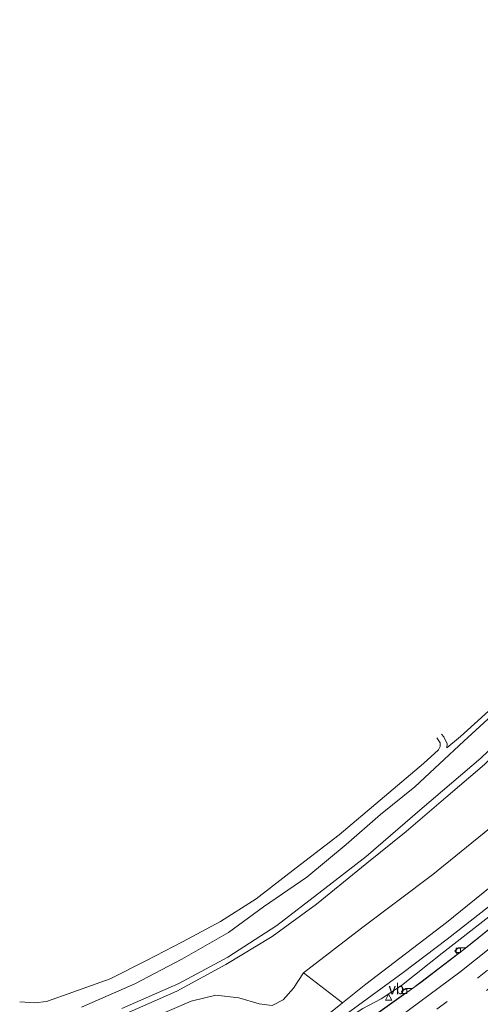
# Model space of a CAD drawing. Header units: millimetres. Extents: x 82463 to 85160, y 450000 to 452470.
# Tile 80 of 98: x 84241 to 84347, y 451592 to 451819. Entities that reach past the tile are written whole.
import ezdxf
from ezdxf.enums import TextEntityAlignment as Align

# ---------------------------------------------------------------- set-up
doc = ezdxf.new("R2010")
doc.units = ezdxf.units.MM
doc.linetypes.add('39strp', pattern=[12, 3, -9])
for name, color, linetype, lineweight in [('gr-bs-geleiderail', 213, 'geleiderail', 18), ('gw-bs-insteekwatergang', 93, 'Continuous', 18), ('gw-bs-kruinlijn', 93, 'Continuous', 18), ('gw-bs-teenlijn', 93, 'Continuous', 18), ('mk-bs-39streep 0.15', 8, '39strp', 18), ('mk-bs-streep 0.15', 8, 'Continuous', 18), ('og-bs-terreinafscheiding', 253, 'Continuous', 18), ('wh-bs-kolk', 8, 'Continuous', 18), ('wh-bs-waterlijn', 133, 'Continuous', 18), ('wm-bs-verkeersbord', 8, 'Continuous', 18)]:
    doc.layers.add(name, color=color, linetype=linetype, lineweight=lineweight)
doc.styles.add('rtw_iso', font='iso-rtw.shx')
doc.linetypes.add('geleiderail', pattern='A,2,-1,[175,RTW.shx,S=0.5,R=0,X=0,Y=0],-1', length=4)

# ---------------------------------------------------------------- blocks, each defined once
blk = doc.blocks.new('verkeersbord')
for p, q in [((0, 0.75), (-0.75, -0.625)), ((0.75, -0.625), (0, 0.75)), ((-0.75, -0.625), (0.75, -0.625))]:
    blk.add_line(p, q)
blk = doc.blocks.new('dtbattr')
at = {"style": 'rtw_iso'}
blk.add_attdef('TAG', (0.59, 0.87), '', height=2.5, dxfattribs=at)
blk = doc.blocks.new('kolk')
blk.add_lwpolyline([(-0.5, -0.5), (0.5, -0.5), (0.5, 0.5), (-0.5, 0.5)], close=True)

msp = doc.modelspace()

# ---------------------------------------------------------------- linework, layer by layer
at = {"layer": 'gr-bs-geleiderail'}
msp.add_polyline3d([(84537.268, 451807.308, 1.584), (84525.51, 451792.403, 1.551), (84506.148, 451768.702, 1.555), (84479.052, 451737.373, 1.582), (84454.9, 451710.833, 1.609), (84423.485, 451678.103, 1.637), (84388.303, 451643.705, 1.781), (84366.567, 451624.042, 2.035), (84355.082, 451614.182, 1.993), (84343.991, 451605.259, 2.077), (84333.363, 451597.048, 2.128), (84321.102, 451588.319, 2.216), (84310.168, 451580.61, 2.337), (84301.325, 451574.792, 2.504), (84291.665, 451568.71, 2.573), (84282.099, 451562.88, 2.527), (84270.314, 451556.122, 2.629), (84257.36, 451549.036, 2.717), (84253.134, 451546.866, 2.772)], dxfattribs=at)
at = {"layer": 'gw-bs-insteekwatergang'}
for points in [[(84467.439, 451793.04, -1.409), (84468.573, 451791.88, -1.395), (84473.506, 451787.312, -1.159), (84474.681, 451786.355, -1.159), (84475.381, 451785.785, -0.996), (84476.644, 451782.961, -0.897), (84474.544, 451779.29, -0.879), (84466.344, 451769.877, -0.847), (84447.106, 451747.947, -0.82), (84418.382, 451717.007, -0.838), (84386.611, 451684.592, -0.856), (84348.056, 451647.395, -0.627), (84339.169, 451639.738, -0.627), (84330.02, 451631.91, -0.637), (84320.953, 451624.585, -0.655), (84309.325, 451615.15, -0.609), (84299.12, 451607.703, -0.734), (84288.426, 451601.237, -0.85), (84277.096, 451595.04, -0.92), (84266.095, 451590.247, -0.785)], [(84339.369, 451651.207, -1.288), (84342.546, 451653.856, -1.316), (84360.388, 451670.038, -1.302), (84379.025, 451687.845, -1.418), (84395.727, 451704.423, -1.297), (84411.582, 451720.52, -1.441), (84430.91, 451741.051, -1.353), (84451.327, 451764.15, -1.344), (84465.195, 451779.347, -1.348), (84465.947, 451780.834, -1.348), (84465.654, 451781.737, -1.413), (84465.213, 451782.207, -1.407)], [(84240.859, 451592.623, -0.214), (84244.364, 451592.364, -0.265), (84247.044, 451592.657, -0.251), (84253.08, 451594.832, -0.293), (84261.734, 451597.912, -0.191), (84270.13, 451602.127, -0.242), (84278.384, 451606.457, -0.247), (84287.204, 451611.184, -0.27), (84295.397, 451616.389, -0.302), (84304.602, 451623.529, -0.312), (84314.522, 451631.17, -0.312), (84324.021, 451639.129, -0.321), (84333.961, 451647.59, -0.386), (84337.45, 451650.772, -0.34), (84337.882, 451651.522, -0.34), (84337.809, 451652.35, -0.34), (84337.077, 451653.531, -0.34)]]:
    msp.add_polyline3d(points, dxfattribs=at)
at = {"layer": 'gw-bs-kruinlijn'}
for points in [[(84312.138, 451589.813, 3.751), (84315.332, 451592.379, 3.277), (84320.729, 451596.715, 3.608), (84339.325, 451610.904, 3.45), (84350.954, 451620.385, 3.329), (84361.913, 451629.235, 3.329), (84384.492, 451649.591, 3.172), (84434.868, 451699.455, 3.073), (84477.379, 451744.772, 2.978), (84514.847, 451788.643, 2.806), (84532.839, 451811.589, 2.85)], [(84534.474, 451810.008, 3.022), (84522.052, 451794.488, 3.005), (84505.049, 451773.471, 3.186), (84486.891, 451752.004, 3.122), (84466.842, 451729.564, 3.235), (84449.399, 451710.584, 3.231), (84424.642, 451684.791, 3.204), (84395.955, 451656.297, 3.375), (84377.491, 451639.001, 3.407), (84363.779, 451626.988, 3.682), (84350.799, 451615.953, 3.649), (84339.495, 451607.067, 3.654), (84329.32, 451599.387, 3.719), (84313.823, 451588.041, 3.895)]]:
    msp.add_polyline3d(points, dxfattribs=at)
at = {"layer": 'gw-bs-teenlijn'}
for points in [[(84524.89, 451819.273, -0.425), (84506.688, 451795.394, -0.527), (84464.937, 451745.933, -0.459), (84420.868, 451699.377, -0.247), (84382.784, 451661.805, -0.233), (84355.732, 451637.931, -0.145), (84336.152, 451622.024, -0.066), (84319.685, 451609.602, -0.015), (84306.282, 451599.299, -0.099), (84304.041, 451595.793, -0.094), (84301.653, 451593.045, -0.191), (84299.055, 451591.74, -0.242), (84296.093, 451592.17, -0.349), (84291.4, 451593.526, -0.446), (84286.07, 451594.127, -0.85), (84280.441, 451592.776, -1.049), (84270.936, 451588.671, -0.961)], [(84535.562, 451808.957, 1.185), (84504.104, 451770.093, 1.185), (84464.911, 451725.093, 1.198), (84422.722, 451680.4, 1.208), (84388.307, 451646.861, 1.393), (84365.695, 451626.181, 1.395), (84358.065, 451619.649, 1.414), (84349.063, 451612.231, 1.404), (84338.297, 451603.804, 1.404), (84328.916, 451596.36, 1.441), (84324.261, 451593.313, 1.511), (84319.997, 451591.045, 1.516), (84317.422, 451589.402, 1.46), (84316.493, 451588.31, 1.488), (84315.768, 451587.323, 1.581), (84313.367, 451585.696, 1.673), (84311.415, 451584.998, 1.687), (84309.434, 451585.352, 1.683), (84307.798, 451587.252, 1.516), (84307.162, 451589.089, 1.335)], [(84339.369, 451651.207, -1.288), (84339.48, 451652.177, -1.172), (84338.655, 451653.76, -1.097), (84338.12, 451654.405, -1.097)]]:
    msp.add_polyline3d(points, dxfattribs=at)
at = {"layer": 'mk-bs-39streep 0.15'}
for points in [[(84542.559, 451802.193, 1.031), (84528.872, 451784.903, 0.827), (84514.985, 451767.852, 0.846), (84493.758, 451742.849, 0.911), (84475.739, 451722.457, 0.953), (84453.547, 451698.362, 0.948), (84436.72, 451680.82, 1.022), (84417.703, 451661.647, 1.12), (84394.066, 451638.836, 1.245), (84376.393, 451622.82, 1.306), (84358.228, 451607.361, 1.329), (84339.49, 451592.65, 1.408), (84319.923, 451578.599, 1.557), (84299.966, 451565.263, 1.645), (84279.653, 451553.149, 1.929), (84258.66, 451541.53, 2.138)], [(84545.25, 451799.592, 1.131), (84532.929, 451784.224, 0.906), (84519.678, 451767.864, 0.976), (84504.205, 451749.464, 0.971), (84486.361, 451728.989, 1.022), (84464.175, 451704.532, 1.05), (84447.577, 451686.946, 1.055), (84430.785, 451669.692, 1.125), (84413.912, 451652.917, 1.218), (84396.246, 451636.056, 1.278), (84378.551, 451619.979, 1.431), (84360.341, 451604.479, 1.445), (84341.539, 451589.751, 1.529), (84321.995, 451575.636, 1.687), (84301.924, 451562.34, 1.966), (84281.404, 451550.024, 2.115), (84261.17, 451538.83, 2.284)]]:
    msp.add_polyline3d(points, dxfattribs=at)
at = {"layer": 'mk-bs-streep 0.15'}
msp.add_polyline3d([(84539.934, 451804.731, 0.92), (84526.643, 451787.971, 0.678), (84513.49, 451771.754, 0.678), (84495.973, 451750.872, 0.716), (84478.47, 451730.872, 0.86), (84460.431, 451711.069, 0.883), (84448.511, 451698.365, 0.888), (84434.173, 451683.354, 0.911), (84417.363, 451666.385, 0.994), (84402.744, 451652.09, 1.027), (84387.701, 451637.866, 1.143), (84371.793, 451623.633, 1.208), (84356.702, 451610.84, 1.129), (84342.406, 451599.422, 1.227), (84326.04, 451587.291, 1.292), (84311.962, 451577.441, 1.534), (84296.772, 451567.517, 1.617), (84278.748, 451556.775, 1.668), (84259.386, 451546.02, 1.864), (84256, 451544.223, 1.924)], dxfattribs=at)
at = {"layer": 'og-bs-terreinafscheiding'}
for points in [[(84352.022, 451611.712, 1.339), (84343.742, 451605.056, 1.325), (84342.076, 451605.062, 1.358), (84341.256, 451604.407, 1.358), (84341.813, 451603.6, 1.358), (84331.451, 451595.72, 1.367), (84329.929, 451595.694, 1.395), (84328.919, 451595.031, 1.395), (84329.414, 451594.293, 1.395), (84314.059, 451583.357, 1.771)], [(84306.282, 451599.299, -0.099), (84315.332, 451592.379, 3.277)]]:
    msp.add_polyline3d(points, dxfattribs=at)
at = {"layer": 'wh-bs-waterlijn'}
for points in [[(84264.412, 451591.077, -1.85), (84277.526, 451596.834, -1.85), (84288.892, 451602.956, -1.85), (84300.173, 451610.252, -1.85), (84310.558, 451618.194, -1.85), (84320.76, 451626.149, -1.85), (84333.685, 451637.338, -1.85), (84347.187, 451648.842, -1.85), (84387.688, 451687.465, -1.85), (84423.789, 451724.586, -1.85), (84458.997, 451763.139, -1.85), (84472.402, 451778.849, -1.85), (84474.52, 451781.983, -1.85), (84474.261, 451784.21, -1.85), (84473.571, 451784.931, -1.85), (84467.997, 451790.471, -1.85), (84467.112, 451791.45, -1.85)], [(84465.531, 451783.754, -1.85), (84467.789, 451781.176, -1.85), (84467.337, 451779.925, -1.85), (84451.251, 451761.759, -1.85), (84432.789, 451741.287, -1.85), (84426.966, 451735.175, -1.85), (84422.267, 451729.8, -1.85), (84409.739, 451716.774, -1.85), (84385.342, 451691.946, -1.85), (84377.218, 451684.538, -1.85), (84373.408, 451680.792, -1.85), (84369.22, 451676.532, -1.85), (84343.33, 451652.771, -1.85), (84337.701, 451647.511, -1.85), (84331.99, 451642.261, -1.85), (84324.111, 451635.88, -1.85), (84316.165, 451628.915, -1.85), (84307.089, 451621.402, -1.85), (84297.1, 451614.539, -1.85), (84289.037, 451608.623, -1.85), (84278.255, 451602.423, -1.85), (84267.378, 451596.731, -1.85), (84255.111, 451591.413, -1.85)]]:
    msp.add_polyline3d(points, dxfattribs=at)

# ---------------------------------------------------------------- block references
at = {"layer": 'wh-bs-kolk'}
for p in [(84342.007, 451604.482, 0.801), (84329.686, 451594.998, 1.047)]:
    msp.add_blockref('kolk', p, dxfattribs=at)
at = {"layer": 'wm-bs-verkeersbord'}
ref = msp.add_blockref('dtbattr', (84325.959, 451593.629, 4.169), dxfattribs=at)
ref.add_attrib('TAG', 'vb', dxfattribs={"layer": '0', "height": 2.5, "style": 'rtw_iso'}).set_placement((84325.959, 451593.629, 4.169), align=Align.BOTTOM_LEFT)
msp.add_blockref('verkeersbord', (84325.959, 451593.629, 4.169), dxfattribs=at)

doc.saveas('drawing.dxf')
